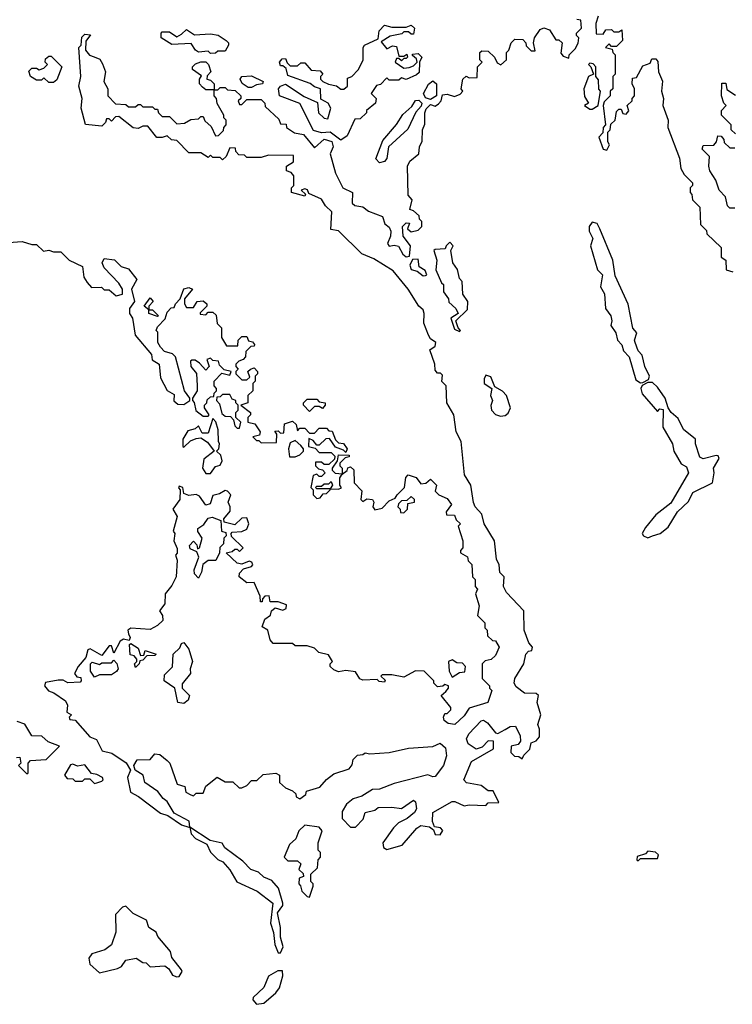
# Model space of a CAD drawing. Extents: x 1985742 to 2252716, y 78271 to 266492.
# Tile 61 of 250: x 2125665 to 2128615, y 131327 to 135400. Entities that reach past the tile are written whole.
import ezdxf

# ---------------------------------------------------------------- set-up
doc = ezdxf.new("R2010")
doc.units = 0

msp = doc.modelspace()

# ---------------------------------------------------------------- linework, layer by layer
at = {"layer": '0CON10XD'}
for points in [[(2128060, 135415), (2128050, 135385), (2128051.7, 135341.7), (2128080, 135340), (2128091.7, 135358.3), (2128115, 135360)], [(2126276.1, 132336.1), (2126286.7, 132325), (2126317, 132237), (2126348.3, 132228.3), (2126352.5, 132205), (2126373, 132193), (2126385, 132190), (2126395, 132200), (2126425, 132200), (2126435, 132230), (2126483, 132267), (2126515, 132247.5), (2126547, 132247), (2126573, 132223), (2126585, 132222.5), (2126605, 132232.5), (2126625, 132252.5), (2126647, 132253), (2126673, 132277), (2126725, 132282.5), (2126740, 132275), (2126740, 132245), (2126765, 132222.5), (2126795, 132210), (2126808.3, 132198.3), (2126810, 132185), (2126825, 132177.5), (2126850, 132195), (2126851.7, 132208.3), (2126907.5, 132225), (2126935, 132257.5), (2126965, 132280), (2127029.3, 132300.7), (2127041.7, 132318.3), (2127045, 132340), (2127063, 132357), (2127085, 132360), (2127095, 132367.5), (2127115, 132362.5), (2127195, 132368.8), (2127275, 132386.2), (2127375, 132393.3), (2127405, 132407.5), (2127428.3, 132388.3), (2127432.5, 132355), (2127420, 132315), (2127385, 132270), (2127375, 132267.5), (2127355, 132276.2), (2127215, 132240), (2127155, 132216.7), (2127125, 132216.2), (2127081.7, 132188.3), (2127045, 132177.5), (2127017.5, 132155), (2127000, 132125), (2127000, 132095), (2127035, 132060), (2127055, 132060), (2127087, 132093), (2127095, 132120), (2127135, 132130), (2127148.3, 132141.7), (2127205, 132142.5), (2127245, 132136.7), (2127295, 132171.2), (2127304.1, 132164.1), (2127307.3, 132135), (2127299.2, 132120.8), (2127268.8, 132095), (2127232.9, 132077.1), (2127212.5, 132057.5), (2127168, 131995), (2127170.8, 131975), (2127185, 131966.9), (2127248.8, 131985), (2127308.8, 132055), (2127325, 132066), (2127361.7, 132061.7), (2127378.3, 132048.3), (2127385, 132030), (2127405, 132027.5), (2127416.4, 132046.4), (2127407, 132057), (2127381.7, 132061.7), (2127373.3, 132083.3), (2127375, 132120), (2127455, 132166.2), (2127466.4, 132166.4), (2127505, 132147.5), (2127525, 132152.5), (2127595, 132150), (2127605, 132160), (2127648.3, 132161.7), (2127625, 132210), (2127605, 132210), (2127575, 132232.5), (2127515, 132243.3), (2127504, 132255), (2127535, 132331.2), (2127626.4, 132383.6), (2127626.2, 132416.2), (2127605, 132416.7), (2127579.2, 132390.8), (2127555, 132382), (2127522, 132405), (2127514, 132425), (2127524.5, 132445.5), (2127575, 132500), (2127585, 132502), (2127601.3, 132491.3), (2127635, 132450), (2127645, 132446.7), (2127675, 132463.8), (2127695, 132476.2), (2127717, 132477), (2127737, 132437), (2127737.5, 132415), (2127728.3, 132401.7), (2127700, 132395), (2127698.3, 132368.3), (2127713, 132353), (2127731.7, 132351.7), (2127745, 132342.5), (2127751.7, 132358.3), (2127777, 132383), (2127781.7, 132408.3), (2127803, 132417), (2127817, 132433), (2127817.5, 132465), (2127810, 132485), (2127822.5, 132525), (2127807.5, 132575), (2127812.5, 132605), (2127803.3, 132613.3), (2127755, 132613.5), (2127720.7, 132640.7), (2127712.5, 132655), (2127714.5, 132675), (2127751.9, 132735), (2127760, 132775), (2127771.7, 132788.3), (2127785, 132790), (2127787.5, 132805), (2127773, 132823), (2127753.3, 132875), (2127752.5, 132955), (2127680.7, 133030.7), (2127667.5, 133055), (2127670, 133095), (2127653, 133113), (2127650, 133145), (2127638.3, 133168.3), (2127630, 133245), (2127587.5, 133315), (2127577.5, 133355), (2127550, 133385), (2127543, 133403), (2127532.5, 133475), (2127507, 133517), (2127492, 133655), (2127471.2, 133695), (2127462.5, 133765), (2127433.3, 133815), (2127430, 133885), (2127413, 133903), (2127415, 133930), (2127407.5, 133937.5), (2127395, 133937.5), (2127385, 133950), (2127383.3, 133975), (2127363.3, 134035), (2127385, 134050), (2127387.5, 134065), (2127365, 134080), (2127357.5, 134095), (2127337.5, 134145), (2127340, 134185), (2127335, 134200), (2127317.5, 134215), (2127273.3, 134285), (2127211.7, 134361.7), (2127130.7, 134410.7), (2127081.7, 134431.7), (2126985, 134527.5), (2126952.5, 134532.5), (2126957.5, 134605), (2126930.7, 134630.7), (2126915, 134657.5), (2126861.7, 134681.7), (2126856.4, 134696.4), (2126845, 134700), (2126830, 134695), (2126848.3, 134678.3), (2126845, 134670), (2126790, 134685), (2126790, 134705), (2126800, 134715), (2126800, 134755), (2126788.3, 134768.3), (2126770, 134775), (2126770, 134795), (2126798.3, 134811.7), (2126798.3, 134838.3), (2126695, 134840), (2126665, 134830), (2126605, 134830), (2126595, 134840), (2126571.7, 134841.7), (2126560, 134855), (2126558.3, 134868.3), (2126535, 134870), (2126520, 134835), (2126505, 134820), (2126495, 134830), (2126465, 134830), (2126455, 134840), (2126445, 134830), (2126415, 134850), (2126365, 134850), (2126315, 134900), (2126293, 134903), (2126275, 134920), (2126255, 134912.5), (2126233, 134913), (2126195, 134960), (2126175, 134960), (2126155, 134950), (2126135, 134952.5), (2126075, 135000), (2126061.7, 134998.3), (2126045, 134980), (2126035, 134990), (2126025, 134990), (2126020, 134975), (2126005, 134960), (2125936.9, 134966.9), (2125920, 135035), (2125923.8, 135075), (2125910, 135125), (2125917.5, 135165), (2125910, 135285), (2125920, 135295), (2125921.7, 135328.3), (2125935, 135340), (2125958.3, 135338.3), (2125938.3, 135311.7), (2125937.5, 135275), (2125953.9, 135253.9), (2125973.3, 135246.7), (2125997.3, 135237.3), (2126008.3, 135218.3), (2126020, 135185), (2126014, 135145), (2126030, 135115), (2126030, 135085), (2126061.7, 135051.7), (2126105, 135050), (2126115, 135040), (2126145, 135040), (2126155, 135050), (2126165, 135050), (2126175, 135040), (2126215, 135040), (2126225, 135030), (2126235, 135030), (2126240, 135015), (2126255, 135000), (2126285, 135000), (2126315, 134970), (2126347, 134973), (2126373, 134987), (2126405, 134990), (2126415, 135000), (2126425, 135000), (2126431.7, 134981.7), (2126458.3, 134958.3), (2126475, 134920), (2126488.3, 134921.7), (2126508.3, 134941.7), (2126510, 134955), (2126520, 134965), (2126520, 134985), (2126510, 134995), (2126510, 135005), (2126483, 135053), (2126480, 135075), (2126470, 135085), (2126470, 135110), (2126435, 135110), (2126421.7, 135121.7), (2126410, 135135), (2126410, 135155), (2126418.3, 135168.3), (2126380, 135195), (2126380, 135205), (2126392.3, 135217.7), (2126415, 135226.2), (2126436.2, 135226.2), (2126446.7, 135215), (2126456.7, 135185), (2126441.7, 135168.3), (2126440, 135155), (2126455, 135150), (2126470, 135135), (2126470, 135110), (2126485, 135110), (2126495, 135120), (2126515, 135120), (2126525, 135110), (2126557, 135107), (2126580, 135085), (2126580, 135075), (2126570, 135065), (2126575, 135050), (2126585, 135050), (2126605, 135070), (2126665, 135070), (2126680, 135055), (2126681.7, 135041.7), (2126738.3, 134988.3), (2126745, 134970), (2126768.3, 134968.3), (2126770, 134955), (2126803, 134933), (2126840, 134925), (2126885, 134870), (2126925, 134906.7), (2126956.7, 134896.7), (2126962.5, 134875), (2126950, 134845), (2126972.5, 134765), (2127002.5, 134705), (2127042.5, 134685), (2127041.2, 134641.2), (2127052, 134632), (2127085, 134626.7), (2127108.3, 134608.3), (2127166.7, 134586.7), (2127176.4, 134556.4), (2127195, 134542.5), (2127201.2, 134525), (2127200, 134505), (2127187.5, 134475), (2127195, 134463.3), (2127215, 134467.5), (2127233.6, 134463.6), (2127250.7, 134430.7), (2127265, 134420), (2127278.3, 134421.7), (2127282.5, 134465), (2127252.5, 134505), (2127250, 134545), (2127265, 134560), (2127278.3, 134558.3), (2127270, 134535), (2127285, 134522.5), (2127315, 134530), (2127330, 134545), (2127330, 134565), (2127320, 134575), (2127318.3, 134588.3), (2127295, 134610), (2127280, 134615), (2127290, 134655), (2127272.5, 134675), (2127270, 134795), (2127280, 134815), (2127317.5, 134845), (2127320, 134875), (2127331.7, 134898.3), (2127332.5, 134945), (2127341.7, 134968.3), (2127342.5, 135015), (2127348.3, 135031.7), (2127365, 135050), (2127385, 135042.5), (2127398.3, 135051.7), (2127410, 135065), (2127415, 135090), (2127435, 135092.5), (2127465, 135082.5), (2127488.3, 135091.7), (2127500, 135105), (2127492.5, 135115), (2127500, 135155), (2127513, 135167), (2127525, 135160), (2127558.3, 135161.7), (2127560, 135205), (2127580, 135225), (2127570, 135235), (2127570, 135265), (2127578.3, 135271.7), (2127605, 135270), (2127630, 135245), (2127641.7, 135221.7), (2127657, 135213), (2127680, 135235), (2127680, 135265), (2127690, 135275), (2127700, 135305), (2127715, 135320), (2127748.3, 135318.3), (2127760, 135305), (2127761.7, 135291.7), (2127781.7, 135271.7), (2127798.3, 135271.7), (2127792.5, 135305), (2127796.2, 135325), (2127820, 135360), (2127835, 135366.7), (2127858.3, 135358.3), (2127885, 135317.5), (2127896.7, 135316.7), (2127910, 135305), (2127905, 135262.5), (2127915, 135250), (2127938.3, 135241.7), (2127940, 135255), (2127965, 135280), (2127977, 135303), (2127980, 135325), (2127970, 135335), (2127970, 135345), (2127990, 135365), (2127988.3, 135398.3), (2127971.7, 135401.7)], [(2126995, 134902.5), (2126950, 134935), (2126915, 134932), (2126881.7, 134941.7), (2126825, 135053.3), (2126740, 135085), (2126736, 135115), (2126744.2, 135125.8), (2126765, 135134), (2126842.6, 135082.6), (2126898.3, 135058.3), (2126902, 135015), (2126925, 134992.5), (2126940, 134990), (2126952.5, 135035), (2126942.5, 135055), (2126911.7, 135071.7), (2126910, 135115), (2126885, 135122.5), (2126867, 135137), (2126775, 135170), (2126768.3, 135198.3), (2126755, 135210), (2126745, 135210), (2126740, 135225), (2126751.7, 135238.3), (2126765, 135240), (2126771.7, 135221.7), (2126785, 135210), (2126815, 135210), (2126828.3, 135221.7), (2126845, 135222.5), (2126871.7, 135191.7), (2126908.3, 135188.3), (2126920, 135175), (2126910, 135165), (2126910, 135155), (2126920, 135145), (2126943, 135133), (2126977, 135127), (2126995, 135112.5), (2127007, 135113), (2127022.5, 135125), (2127021.7, 135158.3), (2127040, 135165), (2127066.7, 135193.3), (2127087, 135233), (2127087.5, 135285), (2127092.5, 135295), (2127148.3, 135321.7), (2127152.5, 135355), (2127175, 135377.5), (2127205, 135370), (2127265, 135370), (2127285, 135377.5), (2127300, 135365), (2127295, 135340), (2127285, 135340), (2127275, 135350), (2127255, 135350), (2127247.5, 135342.5), (2127198.3, 135331.7), (2127161.7, 135308.3), (2127185, 135280), (2127208.3, 135291.7), (2127225, 135290), (2127235, 135250), (2127255, 135250), (2127268.3, 135258.3), (2127270, 135245), (2127265, 135240), (2127255, 135240), (2127245, 135230), (2127235, 135240), (2127225, 135240), (2127220, 135225), (2127255, 135200), (2127277, 135203), (2127295, 135210), (2127310, 135225), (2127308.3, 135238.3), (2127291.7, 135251.7), (2127291.7, 135258.3), (2127315, 135260), (2127330, 135245), (2127320, 135225), (2127318.3, 135181.7), (2127308.3, 135171.7), (2127265, 135153.3), (2127245, 135160), (2127235, 135150), (2127195, 135150), (2127185, 135160), (2127158.3, 135131.7), (2127141.7, 135128.3), (2127120, 135095), (2127140, 135075), (2127137.5, 135055), (2127100, 135025), (2127100, 135015), (2127075, 134990), (2127051.7, 134988.3), (2127020.7, 134919.3), (2126995, 134902.5)], [(2126455, 135260), (2126445, 135270), (2126405, 135266.7), (2126392.5, 135275), (2126375, 135302.5), (2126295, 135297.5), (2126250, 135325), (2126250, 135345), (2126255, 135350), (2126285, 135350), (2126315, 135330), (2126335, 135340), (2126355, 135360), (2126388.3, 135338.3), (2126455, 135342.5), (2126487, 135337), (2126520, 135315), (2126530, 135305), (2126530, 135295), (2126515, 135270), (2126485, 135270), (2126475, 135262.5), (2126455, 135260)], [(2128115, 135360), (2128125, 135350), (2128145, 135350), (2128158.3, 135358.3), (2128160, 135315), (2128135, 135290), (2128115, 135290), (2128105, 135300), (2128090, 135285), (2128118.3, 135278.3), (2128120, 135265), (2128130, 135255), (2128130, 135175), (2128120, 135165), (2128120, 135115), (2128110, 135105), (2128110, 135085), (2128085, 135060), (2128080, 135045), (2128090, 134965), (2128080, 134955), (2128078.3, 134931.7), (2128062.5, 134915), (2128080, 134865), (2128095, 134860), (2128107, 134883), (2128100, 134895), (2128100, 134935), (2128110, 134945), (2128111.7, 134968.3), (2128130, 134985), (2128135, 135020), (2128145, 135030), (2128155, 135030), (2128161.7, 135011.7), (2128175, 135010), (2128187, 135023), (2128180, 135045), (2128200, 135065), (2128200, 135075), (2128210, 135085), (2128210, 135115), (2128200, 135135), (2128201.7, 135158.3), (2128218.3, 135161.7), (2128245, 135210), (2128275, 135220), (2128281.7, 135238.3), (2128298.3, 135238.3), (2128307, 135227), (2128310, 135185), (2128326.4, 135146.4), (2128322.5, 135105), (2128330, 135075), (2128327.5, 135045), (2128350, 134985), (2128347.5, 134955), (2128397, 134827), (2128402.5, 134785), (2128415, 134760), (2128450, 134725), (2128450, 134715), (2128440, 134705), (2128440, 134685), (2128447, 134677), (2128450, 134655), (2128480, 134625), (2128483, 134553), (2128508.3, 134528.3), (2128510, 134515), (2128568.3, 134458.3), (2128568.3, 134418.3), (2128587.5, 134405), (2128590, 134365), (2128616.7, 134356.7)], [(2125805, 135140), (2125785, 135140), (2125765, 135160), (2125755, 135150), (2125735, 135150), (2125710, 135165), (2125702.5, 135187.5), (2125715, 135200), (2125735, 135200), (2125745, 135192.5), (2125765, 135200), (2125780, 135215), (2125770, 135225), (2125771.7, 135238.3), (2125785, 135250), (2125795, 135250), (2125840, 135205), (2125818.3, 135151.7), (2125805, 135140)], [(2128035, 135030), (2128060, 135045), (2128070, 135105), (2128062.5, 135112.5), (2128061.7, 135151.7), (2128050, 135165), (2128050, 135205), (2128038.3, 135218.3), (2128025, 135220), (2128020, 135215), (2128030, 135205), (2128040, 135175), (2128020, 135165), (2128000, 135115), (2128003, 135083), (2128020, 135055), (2128002.5, 135045), (2128025, 135030), (2128035, 135030)], [(2126625, 135120), (2126610.5, 135120.5), (2126585.8, 135135.8), (2126578, 135155), (2126584.2, 135165.8), (2126625, 135168.1), (2126672.5, 135145), (2126670, 135135), (2126645, 135131.2), (2126625, 135120)], [(2127365, 135070), (2127345, 135077.5), (2127336.7, 135095), (2127357, 135133), (2127375, 135147.5), (2127390, 135135), (2127390, 135085), (2127365, 135070)], [(2128628.3, 134928.3), (2128610, 134945), (2128610, 134965), (2128570, 135005), (2128570, 135025), (2128590, 135045), (2128580, 135055), (2128570, 135085), (2128571.7, 135138.3), (2128588.3, 135138.3), (2128591.7, 135111.7), (2128628.3, 135088.3)], [(2127155, 134808), (2127138.8, 134825), (2127168.8, 134901.2), (2127225, 134966.7), (2127251.7, 135008.3), (2127288.6, 135041.4), (2127304.1, 135065.9), (2127318, 135068), (2127330, 135055), (2127327, 135043), (2127305, 135017.5), (2127272, 134948), (2127192, 134875), (2127184.2, 134825.8), (2127175, 134813.3), (2127155, 134808)], [(2128625, 134620), (2128605, 134620), (2128595, 134630), (2128587, 134667), (2128560, 134695), (2128547, 134737), (2128522.5, 134775), (2128517.5, 134795), (2128520, 134835), (2128490, 134865), (2128495, 134880), (2128538.3, 134881.7), (2128550, 134895), (2128555, 134920), (2128568.3, 134918.3), (2128580, 134905), (2128581.7, 134891.7), (2128605, 134870), (2128625, 134870)], [(2128235, 133897.5), (2128245, 133900), (2128268.3, 133911.7), (2128272.5, 133925), (2128252.5, 133965), (2128242.5, 134012.5), (2128225, 134030), (2128212.5, 134065), (2128210, 134075), (2128220, 134105), (2128203.6, 134123.6), (2128183.9, 134223.9), (2128130.5, 134340.5), (2128120, 134405), (2128066.7, 134535), (2128055, 134557.5), (2128035, 134562.5), (2128022.5, 134545), (2128022.5, 134525), (2128037.5, 134495), (2128027.5, 134465), (2128056.7, 134365), (2128077.5, 134345), (2128070, 134295), (2128086.4, 134266.4), (2128090, 134205), (2128112.5, 134175), (2128116.7, 134155), (2128112.5, 134135), (2128132.5, 134105), (2128140, 134075), (2128157.5, 134055), (2128165, 134030), (2128187.5, 134005), (2128215, 133910), (2128235, 133897.5)], [(2125618.3, 134478.3), (2125675, 134482.5), (2125715, 134470), (2125735, 134470), (2125763, 134443), (2125785, 134447.5), (2125805, 134440), (2125835, 134440), (2125870, 134405), (2125925, 134380), (2125931.2, 134335), (2125945, 134313.3)], [(2127485, 134110), (2127490, 134115), (2127480, 134125), (2127470, 134155), (2127518.3, 134201.7), (2127520, 134235), (2127500, 134265), (2127497, 134317), (2127485, 134330), (2127477, 134367), (2127457.5, 134395), (2127450, 134445), (2127460, 134465), (2127445, 134480), (2127430, 134465), (2127427, 134453), (2127385, 134450), (2127380, 134445), (2127392.5, 134405), (2127387.5, 134365), (2127411.7, 134311.7), (2127420, 134305), (2127420, 134275), (2127440, 134245), (2127441.7, 134231.7), (2127470, 134205), (2127480, 134185), (2127450, 134165), (2127465, 134120), (2127485, 134110)], [(2125945, 134313.3), (2125962.9, 134292.9), (2126003.3, 134293.3), (2126015, 134282.5), (2126035, 134282.5), (2126065, 134257.5), (2126090, 134265), (2126090, 134285), (2126075, 134310), (2126014.1, 134374.1), (2126006.7, 134395), (2126015, 134412.5), (2126057, 134407), (2126085, 134380), (2126115, 134370), (2126150, 134325), (2126127.5, 134285), (2126140, 134235), (2126120, 134205), (2126120, 134185), (2126132.5, 134165), (2126142.5, 134095), (2126210, 134015), (2126213.6, 133993.6), (2126242.5, 133975), (2126248.3, 133918.3), (2126276.1, 133866.1), (2126305, 133850), (2126303, 133823), (2126319.3, 133809.3), (2126345, 133808.8), (2126370, 133825), (2126370, 133835), (2126347.5, 133865), (2126310, 134005), (2126297.5, 134017.5), (2126265, 134027.5), (2126247.5, 134045), (2126237.5, 134065), (2126237, 134107), (2126230, 134115), (2126235, 134130), (2126267, 134163), (2126275, 134190), (2126291.7, 134208.3), (2126305, 134210), (2126310, 134225), (2126330, 134245), (2126345, 134287.5), (2126365, 134292.5), (2126380, 134285), (2126347.5, 134245), (2126347.5, 134225), (2126355, 134210), (2126385, 134210), (2126400, 134235), (2126425, 134237.5), (2126440, 134225), (2126440, 134215), (2126411.7, 134188.3), (2126411.7, 134181.7), (2126435, 134180), (2126445, 134190), (2126465, 134190), (2126478.3, 134178.3), (2126483, 134143), (2126500, 134125), (2126500, 134085), (2126521.7, 134051.7), (2126568.3, 134051.7), (2126570, 134075), (2126585, 134090), (2126605, 134090), (2126611.7, 134071.7), (2126628.3, 134068.3), (2126637, 134057), (2126635, 134050), (2126621.7, 134048.3), (2126601.7, 134028.3), (2126600, 134005), (2126590, 133995), (2126571.7, 133988.3), (2126560, 133975), (2126560, 133965), (2126570, 133955), (2126560, 133945), (2126560, 133935), (2126585, 133910), (2126605, 133910), (2126618.3, 133921.7), (2126610, 133945), (2126620, 133955), (2126635, 133960), (2126650, 133945), (2126650, 133935), (2126640, 133925), (2126640, 133905), (2126630, 133895), (2126630, 133865), (2126610, 133845), (2126610, 133815), (2126580, 133805), (2126620, 133775), (2126620, 133765), (2126610, 133755), (2126610, 133735), (2126638.3, 133728.3), (2126660, 133695), (2126658.3, 133681.7), (2126630, 133675), (2126645, 133660), (2126655, 133660), (2126665, 133650), (2126728.3, 133651.7), (2126730, 133685), (2126721.7, 133698.3), (2126735, 133700), (2126745, 133690), (2126758.3, 133691.7), (2126761.7, 133728.3), (2126795, 133740), (2126810, 133725), (2126815, 133700), (2126825, 133710), (2126845, 133710), (2126865, 133690), (2126885, 133690), (2126905, 133710), (2126935, 133710), (2126945, 133700), (2126958.3, 133698.3), (2126971.7, 133661.7), (2126985, 133650), (2127005, 133646.7), (2127020, 133625), (2127015, 133610), (2127005, 133620), (2126971.7, 133631.7), (2126947.5, 133667.5), (2126933, 133667), (2126905, 133640), (2126895, 133640), (2126880, 133660), (2126861.7, 133668.3), (2126860, 133635), (2126888.3, 133628.3), (2126905, 133610), (2126955, 133610), (2126970, 133595), (2126968.3, 133581.7), (2126945, 133560), (2126925, 133560), (2126915, 133570), (2126890, 133570), (2126890, 133555), (2126901.7, 133541.7), (2126918.3, 133538.3), (2126930, 133525), (2126915, 133510), (2126905, 133510), (2126895, 133520), (2126880, 133515), (2126870, 133465), (2126880, 133455), (2126880, 133435), (2126895, 133420), (2126908.3, 133421.7), (2126921.7, 133438.3), (2126935, 133440), (2126950, 133455), (2126950, 133460), (2126895, 133460), (2126890, 133465), (2126895, 133470), (2126915, 133470), (2126925, 133480), (2126945, 133480), (2126955, 133490), (2126960, 133475), (2126950, 133460), (2126985, 133457.5), (2126997, 133463), (2126990, 133475), (2126990, 133505), (2127000, 133520), (2126973, 133523), (2126960, 133535), (2126960, 133545), (2126980, 133575), (2126985, 133600), (2127028.3, 133598.3), (2127028.3, 133591.7), (2127011.7, 133588.3), (2126990, 133565), (2126990, 133555), (2127000, 133545), (2127000, 133520), (2127020, 133535), (2127023, 133547), (2127035, 133550), (2127048.3, 133538.3), (2127050, 133485), (2127081.7, 133451.7), (2127077.5, 133415), (2127085, 133407.5), (2127101.7, 133418.3), (2127126.2, 133415), (2127131.2, 133405), (2127126.7, 133385), (2127135, 133372.5), (2127165, 133380), (2127195, 133410), (2127219.3, 133420.7), (2127227.5, 133435), (2127257.5, 133465), (2127263, 133507), (2127273, 133517), (2127306.7, 133506.7), (2127325, 133480), (2127346.7, 133483.3), (2127365, 133500), (2127390, 133475), (2127385, 133450), (2127400, 133435), (2127435, 133420), (2127452.5, 133395), (2127430, 133365), (2127431.7, 133351.7), (2127465, 133350), (2127471.7, 133331.7), (2127490, 133315), (2127480, 133305), (2127500, 133245), (2127500, 133215), (2127490, 133205), (2127490, 133195), (2127518.3, 133178.3), (2127521.7, 133161.7), (2127537, 133147), (2127540, 133095), (2127550, 133085), (2127550, 133055), (2127560, 133045), (2127552.5, 133025), (2127567.5, 132975), (2127560, 132935), (2127590, 132905), (2127590, 132885), (2127600, 132875), (2127601.7, 132851.7), (2127621.7, 132831.7), (2127635, 132830), (2127650, 132805), (2127635, 132770), (2127617, 132753), (2127591.7, 132748.3), (2127580, 132735), (2127580, 132675), (2127610, 132645), (2127610, 132635), (2127620, 132625), (2127602.5, 132575), (2127525, 132552.5), (2127505, 132520), (2127466.1, 132483.9), (2127438.3, 132488.3), (2127421.7, 132501.7), (2127420, 132515), (2127425, 132530), (2127435, 132530), (2127450, 132545), (2127450, 132555), (2127410, 132605), (2127429.3, 132620.7), (2127440, 132635), (2127440, 132645), (2127425, 132650), (2127417, 132643), (2127395, 132640), (2127380, 132655), (2127380, 132665), (2127340, 132705), (2127303, 132707), (2127255, 132680), (2127205, 132690), (2127165, 132690), (2127160, 132685), (2127178.3, 132668.3), (2127175, 132660), (2127153, 132663), (2127145, 132670), (2127085, 132667.5), (2127073.3, 132673.3), (2127055, 132702.5), (2127015, 132707.5), (2126985, 132702.5), (2126965, 132710), (2126950, 132725), (2126950, 132735), (2126960, 132745), (2126943, 132773), (2126903, 132783), (2126885, 132800), (2126855, 132810), (2126805, 132810), (2126795, 132820), (2126715, 132820), (2126702.5, 132835), (2126692.5, 132875), (2126668.3, 132888.3), (2126679.3, 132920.7), (2126703, 132937), (2126707.5, 132955), (2126722.5, 132967.5), (2126755, 132957.5), (2126767.5, 132965), (2126770, 132980), (2126735, 132992.5), (2126701.7, 132991.7), (2126697.5, 133017.5), (2126680, 133015), (2126670, 133005), (2126668.3, 132991.7), (2126661.7, 132991.7), (2126660, 133015), (2126635, 133072.5), (2126605, 133071.2), (2126573.3, 133095), (2126575, 133110), (2126591.7, 133128.3), (2126625, 133137.5), (2126630, 133145), (2126626, 133156), (2126615, 133160), (2126585, 133147.5), (2126565, 133152.5), (2126520, 133195), (2126545, 133200), (2126555, 133210), (2126565, 133210), (2126575, 133200), (2126590, 133215), (2126541.7, 133261.7), (2126540, 133275), (2126545, 133280), (2126585, 133282.5), (2126605, 133292.5), (2126613.3, 133315), (2126605, 133340), (2126585, 133337.5), (2126555, 133310), (2126511.7, 133321.7), (2126510, 133335), (2126536.7, 133366.7), (2126536.7, 133385), (2126527.5, 133405), (2126538.8, 133435), (2126525, 133450), (2126515, 133452.5), (2126491.7, 133438.3), (2126465, 133432.5), (2126453, 133397), (2126435, 133392.5), (2126408.8, 133428.8), (2126395, 133436.2), (2126365, 133432.5), (2126345, 133440), (2126340, 133465), (2126325, 133470), (2126323, 133463), (2126330, 133455), (2126327.5, 133415), (2126298.8, 133375), (2126317.5, 133345), (2126300, 133285), (2126307.5, 133275), (2126303.8, 133245), (2126317, 133213), (2126317, 133193), (2126310, 133185), (2126317.5, 133165), (2126312.5, 133095), (2126295, 133060), (2126267.5, 133025), (2126266, 132984), (2126243.3, 132955), (2126256.7, 132935), (2126257.5, 132915), (2126236.1, 132893.9), (2126205, 132877.5), (2126125, 132883.3), (2126112.5, 132875), (2126115, 132860), (2126122.5, 132845), (2126118.3, 132831.7), (2126095, 132837.5), (2126080.7, 132829.3), (2126055, 132780), (2126045, 132810), (2126035, 132810), (2126005, 132770), (2125957, 132797), (2125947, 132793), (2125938.8, 132761.2), (2125907.5, 132725), (2125892.5, 132695), (2125901.7, 132681.7), (2125918.3, 132678.3), (2125920, 132665), (2125915, 132660), (2125865, 132657.5), (2125845, 132667.5), (2125825, 132667.5), (2125771.2, 132658.8), (2125767.5, 132645), (2125783.9, 132623.9), (2125806.1, 132616.1), (2125855, 132582.5), (2125862.5, 132565), (2125860, 132535), (2125880, 132525), (2125870, 132515), (2125872.5, 132505), (2125895, 132502.5), (2125955, 132433.3), (2125983, 132423), (2126006.7, 132375), (2126046, 132366), (2126106.4, 132326.4), (2126123.3, 132295), (2126111.4, 132265), (2126124, 132204), (2126156.6, 132186.6), (2126247.7, 132117.7), (2126278, 132108), (2126335, 132070), (2126365, 132060), (2126370, 132060), (2126366.7, 132085), (2126305, 132117.5), (2126276, 132166), (2126258.3, 132178.3), (2126236.7, 132206.7), (2126182.5, 132245), (2126176.7, 132275), (2126142.5, 132295), (2126137.5, 132315), (2126151.7, 132338.3), (2126205, 132340), (2126225, 132362.5), (2126245, 132360), (2126276.1, 132336.1)], [(2127335, 134341.2), (2127345, 134342.5), (2127350, 134345), (2127343, 134363), (2127318.3, 134378.3), (2127315, 134410), (2127291.7, 134408.3), (2127280, 134385), (2127285, 134367.5), (2127310, 134360), (2127335, 134341.2)], [(2126235, 134172.5), (2126200, 134185), (2126200, 134200), (2126180, 134215), (2126205, 134250), (2126217.5, 134235), (2126200, 134215), (2126200, 134200), (2126215, 134200), (2126240, 134175), (2126235, 134172.5)], [(2126445, 133760), (2126450, 133765), (2126430, 133795), (2126430, 133805), (2126440, 133815), (2126441.7, 133828.3), (2126455, 133840), (2126468.3, 133841.7), (2126470, 133855), (2126480, 133865), (2126480, 133875), (2126470, 133885), (2126470, 133905), (2126501.7, 133938.3), (2126535, 133930), (2126540, 133945), (2126511.7, 133951.7), (2126491.7, 133971.7), (2126488.3, 133988.3), (2126465, 133990), (2126455, 134000), (2126440, 133995), (2126450, 133965), (2126435, 133950), (2126410, 133980), (2126391.7, 133991.7), (2126378.3, 133991.7), (2126372.5, 133987.5), (2126373.3, 133965), (2126397, 133937), (2126400, 133885), (2126400, 133865), (2126380, 133835), (2126380, 133825), (2126387, 133817), (2126394.1, 133784.1), (2126425, 133760), (2126445, 133760)], [(2127655, 133760), (2127675, 133762.5), (2127687, 133773), (2127696.2, 133795), (2127680, 133845), (2127663, 133863), (2127631.7, 133881.7), (2127615, 133922.5), (2127595, 133930), (2127587.5, 133915), (2127587.5, 133895), (2127620, 133875), (2127613.3, 133845), (2127622.5, 133825), (2127615.8, 133804.2), (2127617.5, 133785), (2127635, 133767.5), (2127655, 133760)], [(2128265, 133257.1), (2128285, 133264.4), (2128316.7, 133275), (2128349.7, 133300.3), (2128387.5, 133365), (2128433.6, 133406.4), (2128451.2, 133445), (2128532.5, 133485), (2128540, 133525), (2128536.7, 133545), (2128560, 133585), (2128555.9, 133595.9), (2128548, 133598), (2128495, 133584), (2128480.5, 133590.5), (2128462.5, 133645), (2128462.5, 133665), (2128412.5, 133705), (2128390.7, 133750.7), (2128362.5, 133775), (2128350, 133795), (2128337.5, 133835), (2128305, 133880), (2128285, 133900), (2128265, 133900), (2128242.5, 133887.5), (2128236.7, 133875), (2128242.3, 133852.3), (2128305, 133780), (2128315, 133790), (2128328.3, 133788.3), (2128327.5, 133715), (2128367.5, 133645), (2128373.3, 133615), (2128403.6, 133563.6), (2128425, 133550), (2128433.3, 133525), (2128360.3, 133399.7), (2128298.3, 133351.7), (2128255, 133300), (2128242.5, 133275), (2128247.5, 133265), (2128265, 133257.1)], [(2126575, 133710), (2126580, 133735), (2126560, 133755), (2126560, 133775), (2126570, 133785), (2126570, 133805), (2126560, 133815), (2126560, 133825), (2126545, 133830), (2126535, 133850), (2126505, 133850), (2126495, 133840), (2126481.7, 133838.3), (2126480, 133825), (2126491.7, 133811.7), (2126501.7, 133771.7), (2126515, 133760), (2126538.3, 133758.3), (2126550, 133745), (2126555, 133720), (2126565, 133710), (2126575, 133710)], [(2126865, 133780), (2126840, 133805), (2126840, 133815), (2126855, 133830), (2126895, 133830), (2126905, 133820), (2126930, 133815), (2126930, 133805), (2126918.3, 133791.7), (2126905, 133800), (2126885, 133800), (2126865, 133780)], [(2126455, 133522.5), (2126475, 133552.5), (2126495, 133557.5), (2126503.3, 133575), (2126498.3, 133598.3), (2126480, 133615), (2126490, 133625), (2126492.5, 133645), (2126487.5, 133655), (2126487, 133703), (2126477, 133737), (2126465, 133750), (2126445, 133690), (2126420, 133690), (2126405, 133720), (2126391.7, 133708.3), (2126360.7, 133699.3), (2126340, 133665), (2126340, 133635), (2126345, 133632.5), (2126371.7, 133658.3), (2126395, 133667.5), (2126415, 133670), (2126443, 133653), (2126470, 133615), (2126427.5, 133582.5), (2126421.2, 133545), (2126435, 133523.3), (2126455, 133522.5)], [(2126781.7, 133591.7), (2126805, 133592.5), (2126825, 133600), (2126840, 133615), (2126840, 133625), (2126829.3, 133639.3), (2126805, 133660), (2126785, 133650), (2126777.5, 133625), (2126781.7, 133591.7)], [(2127255, 133360), (2127270, 133375), (2127271.7, 133398.3), (2127300, 133405), (2127300, 133415), (2127285, 133427.5), (2127268.3, 133411.7), (2127245, 133410), (2127233, 133397), (2127230, 133385), (2127240, 133375), (2127241.7, 133361.7), (2127255, 133360)], [(2126405, 133090), (2126388.3, 133108.3), (2126387.5, 133125), (2126406.4, 133176.4), (2126398.3, 133198.3), (2126370.7, 133210.7), (2126367.5, 133225), (2126385, 133242.5), (2126398.3, 133228.3), (2126401.7, 133211.7), (2126410, 133215), (2126420, 133255), (2126403, 133283), (2126402.5, 133295), (2126427.7, 133312.3), (2126445, 133337.5), (2126461.7, 133341.7), (2126498.3, 133328.3), (2126500, 133285), (2126518.3, 133278.3), (2126520, 133265), (2126510, 133255), (2126508.3, 133231.7), (2126493, 133217), (2126492.5, 133195), (2126477, 133163), (2126445, 133162.5), (2126423.3, 133146.7), (2126417.5, 133115), (2126405, 133090)], [(2126145, 132720), (2126140, 132735), (2126150, 132745), (2126150, 132755), (2126138.3, 132768.3), (2126123, 132773), (2126120, 132815), (2126125, 132820), (2126155, 132800), (2126165, 132770), (2126178.3, 132771.7), (2126185, 132790), (2126230, 132775), (2126225, 132770), (2126191.7, 132768.3), (2126175, 132750), (2126161.7, 132748.3), (2126160, 132735), (2126145, 132720)], [(2126345, 132571.2), (2126320, 132575), (2126307.5, 132635), (2126262.5, 132665), (2126265, 132690), (2126297, 132723), (2126300, 132775), (2126328.3, 132801.7), (2126335, 132820), (2126345, 132823.3), (2126365.9, 132795.9), (2126380, 132745), (2126371.2, 132715), (2126372.5, 132695), (2126337, 132653), (2126337.5, 132635), (2126367.5, 132605), (2126362.5, 132585), (2126345, 132571.2)], [(2125975, 132680), (2125957.5, 132705), (2125957.5, 132735), (2125965, 132742.5), (2125995, 132732.5), (2126005, 132740), (2126045, 132740), (2126055, 132750), (2126067, 132737), (2126072.5, 132715), (2126066.4, 132703.6), (2126045, 132690), (2125995, 132690), (2125975, 132680)], [(2127455, 132680), (2127485, 132700), (2127508.3, 132701.7), (2127510, 132725), (2127498.3, 132738.3), (2127475, 132740), (2127455, 132752.5), (2127440, 132745), (2127442.5, 132705), (2127455, 132680)], [(2125695, 132280), (2125700, 132285), (2125700, 132325), (2125710, 132335), (2125775, 132340), (2125830, 132395), (2125783, 132413), (2125756.4, 132436.4), (2125715, 132437.5), (2125685.9, 132485.9), (2125655, 132497.5)], [(2125651.7, 132348.3), (2125665, 132350), (2125670, 132325), (2125660, 132315), (2125695, 132280)], [(2125975, 132240), (2125985, 132242.5), (2126005, 132250), (2126010, 132255), (2126007.5, 132265), (2125985, 132277.5), (2125961.7, 132281.7), (2125935, 132317.5), (2125905, 132312.5), (2125885, 132320), (2125875, 132317.5), (2125850, 132275), (2125861.7, 132261.7), (2125885, 132260), (2125895, 132250), (2125925, 132250), (2125935, 132260), (2125955, 132260), (2125975, 132240)], [(2126865, 131770), (2126880, 131815), (2126880, 131825), (2126870, 131835), (2126870, 131865), (2126898.3, 131891.7), (2126900, 131925), (2126910, 131935), (2126910, 131955), (2126900, 131965), (2126900, 131995), (2126917.5, 132045), (2126905, 132060), (2126845, 132067.5), (2126820, 132045), (2126808.3, 132011.7), (2126781.7, 131988.3), (2126760, 131935), (2126775, 131920), (2126815, 131920), (2126828.3, 131908.3), (2126820, 131885), (2126838.3, 131868.3), (2126840, 131855), (2126821.7, 131848.3), (2126820, 131825), (2126827.5, 131817.5), (2126832.5, 131795), (2126855, 131772.5), (2126865, 131770)], [(2126745, 131540), (2126755.6, 131565), (2126744, 131605), (2126744.3, 131645), (2126732.5, 131705), (2126753.8, 131735), (2126753.8, 131745), (2126736.7, 131806.7), (2126708.8, 131838.8), (2126675, 131853.3), (2126653.3, 131873.3), (2126622.5, 131885), (2126589.3, 131919.3), (2126514.1, 131974.1), (2126503.6, 131993.6), (2126453.9, 132003.9), (2126370, 132060), (2126375, 132032.5), (2126392.7, 132012.7), (2126439.7, 131989.7), (2126455, 131956.7), (2126485, 131926.2), (2126505.7, 131915.7), (2126535, 131883.3), (2126563.6, 131833.6), (2126647.5, 131795), (2126712.5, 131745), (2126702.7, 131662.7), (2126716.1, 131623.9), (2126721.4, 131575), (2126735, 131540), (2126745, 131540)], [(2128225, 131920), (2128235, 131930), (2128305, 131930), (2128310, 131945), (2128297, 131957), (2128265, 131960), (2128255, 131950), (2128221.7, 131938.3), (2128220, 131925), (2128225, 131920)], [(2126315, 131440), (2126325, 131442.5), (2126337, 131463), (2126335, 131470), (2126295, 131520), (2126290, 131545), (2126237, 131607), (2126230, 131625), (2126200, 131645), (2126190, 131675), (2126135, 131702.5), (2126105, 131732.5), (2126090.7, 131729.3), (2126061.2, 131698.8), (2126063.3, 131625), (2126045, 131572.5), (2126017.7, 131552.3), (2125963.9, 131536.1), (2125951.7, 131518.3), (2125955, 131493.3), (2125995, 131456.7), (2126070, 131475), (2126086.4, 131483.6), (2126105, 131510), (2126147.5, 131517.5), (2126175, 131500), (2126188.3, 131498.3), (2126205, 131482.5), (2126266.2, 131486.2), (2126283, 131473), (2126297, 131447), (2126315, 131440)], [(2126645, 131326.9), (2126675, 131331.9), (2126726, 131375), (2126740, 131395), (2126754.2, 131445), (2126752.5, 131465), (2126734.2, 131465.8), (2126695, 131443.3), (2126675, 131396.7), (2126632, 131355), (2126630.6, 131345), (2126645, 131326.9)]]:
    msp.add_lwpolyline(points, dxfattribs=at)

doc.saveas('drawing.dxf')
